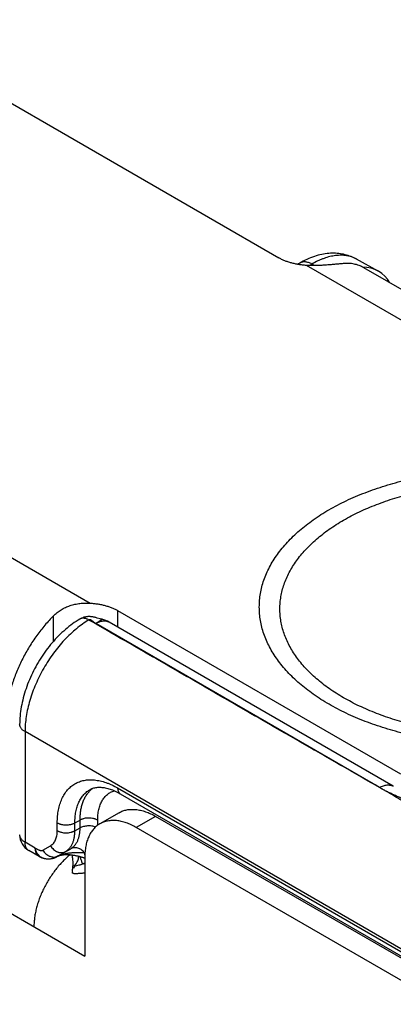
# Model space of a CAD drawing. Header units: inches. Extents: x 0 to 22, y 0 to 17.
# Tile 21 of 38: x 3.9 to 4.3, y 13.7 to 14.8. Entities that reach past the tile are written whole.
import ezdxf

# ---------------------------------------------------------------- set-up
doc = ezdxf.new("R2010")
doc.units = ezdxf.units.IN
doc.header["$LTSCALE"] = 1.21
doc.header["$MEASUREMENT"] = 0
doc.layers.get('0').update_dxf_attribs({"linetype": 'CONTINUOUS'})

msp = doc.modelspace()

# ---------------------------------------------------------------- linework, layer by layer
at = {"color": 7, "linetype": 'CONTINUOUS'}
for p, q in [((3.7242, 14.7553), (4.1775, 14.4936)), ((2.5685, 14.5322), (3.9643, 13.7262)), ((4.2868, 14.479), (4.2631, 14.4921)), ((4.2008, 14.4878), (4.1982, 14.4864)), ((4.4105, 14.3683), (4.208, 14.4852)), ((4.214, 14.4867), (4.2112, 14.4851)), ((4.217, 14.485), (4.214, 14.4867)), ((4.2709, 14.4828), (4.4477, 14.3807)), ((3.7676, 14.2309), (3.9701, 14.114)), ((3.93, 14.0722), (3.93, 14.1002)), ((4.0007, 14.0877), (4.0007, 14.1057)), ((4.3118, 13.9261), (4.0007, 14.1057)), ((3.9763, 14.0917), (3.9833, 14.0963)), ((4.2884, 13.9113), (3.9763, 14.0917)), ((3.9812, 14.0969), (3.978, 14.0977)), ((4.3035, 13.9128), (3.9913, 14.0931)), ((3.8986, 13.9728), (3.8986, 13.8513)), ((4.3604, 13.7061), (3.8986, 13.9728)), ((3.9705, 13.9094), (3.9705, 13.9094)), ((4.0004, 13.9109), (4.3605, 13.703)), ((4.0033, 13.9046), (4.3633, 13.6967)), ((4.0021, 13.8837), (3.9808, 13.8714)), ((3.9534, 13.8725), (3.9591, 13.8756)), ((3.9591, 13.867), (3.9591, 13.8756)), ((3.9785, 13.8699), (3.9785, 13.8755)), ((4.0421, 13.8797), (4.0209, 13.8675)), ((4.3786, 13.6854), (4.0421, 13.8797)), ((3.9341, 13.864), (3.9341, 13.8726)), ((3.9534, 13.8639), (3.9534, 13.8725)), ((3.9534, 13.8639), (3.9591, 13.867)), ((4.3574, 13.6731), (4.0209, 13.8675)), ((3.9099, 13.8448), (3.8986, 13.8513)), ((3.9141, 13.8356), (3.9027, 13.8422)), ((3.9182, 13.8425), (3.9266, 13.8474)), ((3.9347, 13.8361), (3.9431, 13.841)), ((3.9351, 13.8362), (3.9488, 13.8441)), ((3.9431, 13.841), (3.9488, 13.8441)), ((3.9141, 13.8363), (3.9145, 13.8359)), ((3.9272, 13.8332), (3.9273, 13.8332)), ((3.9273, 13.8332), (3.9275, 13.8333)), ((3.9275, 13.8333), (3.9276, 13.8333)), ((3.9276, 13.8333), (3.9278, 13.8333)), ((3.9316, 13.8344), (3.9318, 13.8345)), ((3.9318, 13.8345), (3.9319, 13.8345)), ((3.9319, 13.8345), (3.932, 13.8346)), ((3.932, 13.8346), (3.9321, 13.8346)), ((3.9321, 13.8346), (3.9322, 13.8347)), ((3.9322, 13.8347), (3.9323, 13.8347)), ((3.9323, 13.8347), (3.9324, 13.8348)), ((3.9324, 13.8348), (3.9326, 13.8349)), ((3.9351, 13.8362), (3.9337, 13.8354)), ((3.9337, 13.8354), (3.9338, 13.8355)), ((3.9345, 13.836), (3.9347, 13.8361)), ((3.935, 13.8361), (3.9351, 13.8362)), ((3.9357, 13.8365), (3.9351, 13.8362)), ((3.9354, 13.8364), (3.9358, 13.8365)), ((3.9639, 13.834), (3.9643, 13.8339)), ((3.9644, 13.8396), (3.964, 13.8396)), ((3.9643, 13.8374), (3.964, 13.8396)), ((3.9643, 13.8348), (3.9643, 13.7262)), ((3.9528, 13.8247), (3.9527, 13.8244)), ((3.9578, 13.8259), (3.9528, 13.8246)), ((3.9528, 13.8247), (3.9531, 13.8252)), ((3.9528, 13.8246), (3.9528, 13.8247)), ((3.9531, 13.8252), (3.9547, 13.8274)), ((3.9643, 13.8275), (3.9578, 13.8259))]:
    msp.add_line(p, q, dxfattribs=at)
for points in [[(4.2631, 14.4921), (4.2616, 14.4929), (4.2601, 14.4937), (4.2586, 14.4943), (4.257, 14.495), (4.2555, 14.4955), (4.2539, 14.4961), (4.2522, 14.4966), (4.2506, 14.497), (4.2489, 14.4974), (4.2472, 14.4977), (4.2454, 14.498), (4.2437, 14.4982), (4.2419, 14.4984), (4.2401, 14.4985), (4.2382, 14.4985), (4.2364, 14.4985), (4.2345, 14.4985), (4.2326, 14.4983), (4.2307, 14.4982), (4.2287, 14.4979), (4.2268, 14.4976), (4.2248, 14.4972), (4.2228, 14.4968), (4.2208, 14.4963), (4.2187, 14.4957), (4.2167, 14.495), (4.2147, 14.4943), (4.2126, 14.4936), (4.2106, 14.4927), (4.2085, 14.4918), (4.2065, 14.4908), (4.2044, 14.4898), (4.2024, 14.4887), (4.2008, 14.4878)], [(3.9587, 14.0964), (3.9569, 14.0953), (3.9548, 14.094), (3.9528, 14.0927), (3.9508, 14.0913), (3.9488, 14.0898), (3.9468, 14.0883), (3.9449, 14.0867), (3.943, 14.0851), (3.9411, 14.0834), (3.9392, 14.0817), (3.9373, 14.0799), (3.9355, 14.0781), (3.9337, 14.0763), (3.9319, 14.0744), (3.9302, 14.0724), (3.9285, 14.0705), (3.9268, 14.0684), (3.9251, 14.0664), (3.9235, 14.0643), (3.9219, 14.0622), (3.9203, 14.06), (3.9188, 14.0579), (3.9173, 14.0557), (3.9159, 14.0534), (3.9145, 14.0512), (3.9131, 14.0489), (3.9117, 14.0466), (3.9104, 14.0442), (3.9092, 14.0419), (3.9079, 14.0395), (3.9068, 14.0371), (3.9056, 14.0347), (3.9045, 14.0323), (3.9035, 14.0298), (3.9025, 14.0274), (3.9015, 14.0249), (3.9006, 14.0225), (3.8997, 14.02), (3.8989, 14.0175), (3.8981, 14.015), (3.8974, 14.0125), (3.8967, 14.01), (3.8961, 14.0075), (3.8955, 14.005), (3.895, 14.0025), (3.8945, 14), (3.8941, 13.9975), (3.8937, 13.9951), (3.8934, 13.9926), (3.8932, 13.9901), (3.893, 13.9877), (3.8928, 13.9852), (3.8928, 13.9828), (3.8927, 13.9809)], [(3.978, 14.0977), (3.9773, 14.0979), (3.9766, 14.0981), (3.9758, 14.0983), (3.9751, 14.0985), (3.9744, 14.0986), (3.9738, 14.0988), (3.9731, 14.0989), (3.9724, 14.099), (3.9717, 14.0991), (3.971, 14.0991), (3.9703, 14.0992), (3.9697, 14.0992), (3.969, 14.0992), (3.9683, 14.0992), (3.9676, 14.0992), (3.9669, 14.0991), (3.9662, 14.0991), (3.9655, 14.099), (3.9648, 14.0988), (3.9641, 14.0987), (3.9634, 14.0985), (3.9627, 14.0983), (3.962, 14.098), (3.9613, 14.0977), (3.9606, 14.0974), (3.9599, 14.0971), (3.9593, 14.0968), (3.9587, 14.0964)], [(3.9833, 14.0963), (3.9829, 14.0964), (3.9821, 14.0966), (3.9812, 14.0969)], [(3.9705, 13.9094), (3.9713, 13.9098), (3.9722, 13.9102), (3.9732, 13.9106), (3.9742, 13.9109), (3.9752, 13.9112), (3.9763, 13.9114), (3.9774, 13.9116), (3.9785, 13.9117), (3.9796, 13.9117), (3.9808, 13.9118), (3.9819, 13.9117), (3.9831, 13.9116), (3.9844, 13.9115), (3.9856, 13.9113), (3.9869, 13.9111), (3.9881, 13.9108), (3.9895, 13.9105), (3.9908, 13.9101), (3.9921, 13.9097), (3.9935, 13.9092), (3.9949, 13.9087), (3.9962, 13.9081), (3.9977, 13.9075), (3.9991, 13.9068), (4.0005, 13.9061), (4.002, 13.9053), (4.0033, 13.9046)], [(3.9278, 13.8333), (3.9279, 13.8333), (3.928, 13.8334), (3.9281, 13.8334), (3.9282, 13.8334), (3.9283, 13.8334), (3.9284, 13.8334), (3.9286, 13.8335), (3.9287, 13.8335), (3.9288, 13.8335), (3.9289, 13.8336), (3.929, 13.8336), (3.9291, 13.8336), (3.9293, 13.8336), (3.9294, 13.8337), (3.9295, 13.8337), (3.9296, 13.8337), (3.9297, 13.8338), (3.9299, 13.8338), (3.93, 13.8338), (3.9301, 13.8339), (3.9302, 13.8339), (3.9303, 13.834), (3.9304, 13.834), (3.9306, 13.834), (3.9307, 13.8341), (3.9308, 13.8341), (3.9309, 13.8341), (3.931, 13.8342), (3.9311, 13.8342), (3.9312, 13.8343), (3.9313, 13.8343), (3.9313, 13.8343), (3.9314, 13.8344), (3.9315, 13.8344), (3.9316, 13.8344)], [(3.935, 13.8362), (3.9351, 13.8362), (3.9352, 13.8363), (3.9353, 13.8363), (3.9354, 13.8364)], [(3.9358, 13.8365), (3.9359, 13.8365), (3.9361, 13.8366), (3.9363, 13.8367), (3.9366, 13.8368), (3.9368, 13.8368), (3.9371, 13.8369), (3.9374, 13.837), (3.9377, 13.837), (3.938, 13.8371), (3.9383, 13.8372), (3.9387, 13.8372), (3.939, 13.8373), (3.9394, 13.8374), (3.9398, 13.8374), (3.9402, 13.8375), (3.9406, 13.8375), (3.941, 13.8375), (3.9414, 13.8376), (3.9418, 13.8376), (3.9422, 13.8376), (3.9427, 13.8376), (3.9431, 13.8377), (3.9436, 13.8377), (3.944, 13.8377), (3.9444, 13.8377), (3.9449, 13.8377), (3.9454, 13.8377), (3.9458, 13.8377), (3.9463, 13.8376), (3.9467, 13.8376), (3.9472, 13.8376), (3.9477, 13.8376), (3.9481, 13.8375), (3.9486, 13.8375), (3.9491, 13.8374), (3.9496, 13.8374), (3.9501, 13.8373), (3.9506, 13.8373), (3.9511, 13.8372), (3.9515, 13.8371), (3.952, 13.8371), (3.9525, 13.837), (3.953, 13.8369), (3.9536, 13.8368), (3.9541, 13.8367), (3.9546, 13.8366), (3.9551, 13.8365), (3.9556, 13.8364), (3.9561, 13.8363), (3.9566, 13.8362), (3.9572, 13.836), (3.9577, 13.8359), (3.9582, 13.8358), (3.9587, 13.8356), (3.9592, 13.8355), (3.9598, 13.8354), (3.9603, 13.8352), (3.9608, 13.835), (3.9613, 13.8349), (3.9618, 13.8347), (3.9624, 13.8345), (3.9629, 13.8344), (3.9634, 13.8342), (3.9639, 13.834)], [(3.9623, 13.8274), (3.9619, 13.828), (3.9616, 13.8288), (3.9612, 13.8296), (3.9609, 13.8305), (3.9606, 13.8313), (3.9602, 13.8321), (3.96, 13.833), (3.9597, 13.8338), (3.9594, 13.8347), (3.9592, 13.8355)], [(3.9527, 13.8244), (3.9526, 13.824), (3.9525, 13.8237), (3.9524, 13.8234), (3.9524, 13.8232), (3.9523, 13.823), (3.9522, 13.8228), (3.9522, 13.8227), (3.9522, 13.8226), (3.9522, 13.8226)], [(3.9643, 13.8282), (3.964, 13.828), (3.9633, 13.8278), (3.9627, 13.8275), (3.962, 13.8273), (3.9614, 13.827), (3.9607, 13.8268), (3.9601, 13.8266), (3.9595, 13.8264), (3.9589, 13.8262), (3.9583, 13.8261), (3.9578, 13.8259)]]:
    msp.add_lwpolyline(points, dxfattribs=at)
for centre, radius, start, end in [((4.2474, 14.4633), 0.0329, 62.0949, 62.7264), ((4.2474, 14.4633), 0.0328, 60.997, 62.0949), ((3.9763, 14.0672), 0.03, 59.9984, 76.436), ((3.9895, 13.8885), 0.0274, 126.4449, 132.1846), ((3.9127, 13.8595), 0.02, 180.001, 239.9985), ((3.9061, 13.8479), 0.00666, 238.7532, 239.9992), ((3.9241, 13.853), 0.02, 239.9985, 278.9886), ((3.9241, 13.8524), 0.0194, 274.3823, 275.4653), ((3.9241, 13.8525), 0.0195, 275.4651, 276.358), ((3.9241, 13.8526), 0.0196, 276.358, 277.7496), ((3.9241, 13.8527), 0.0197, 277.7491, 278.953), ((3.924, 13.853), 0.02, 295.2164, 298.7686), ((3.924, 13.853), 0.0201, 295.2957, 295.9472), ((3.9241, 13.8529), 0.0199, 295.9469, 296.83), ((3.9243, 13.8525), 0.0195, 296.8315, 297.5009), ((3.9245, 13.8521), 0.019, 297.5016, 298.3436), ((3.9249, 13.8513), 0.0182, 298.3454, 299.3417), ((3.9719, 13.7712), 0.0748, 120.2656, 120.3923), ((3.9859, 13.7472), 0.1026, 120.0646, 120.2657)]:
    msp.add_arc(centre, radius, start, end, dxfattribs=at)
msp.add_ellipse((4.2376, 14.3919), major_axis=(0.0493, 0.087), ratio=0.57236, start_param=5.97311, end_param=6.585319, dxfattribs=at)
for points, knots in [([(4.208, 14.4852), (4.2066, 14.4853), (4.2038, 14.4855), (4.1996, 14.4861), (4.1955, 14.4869), (4.1915, 14.4878), (4.1877, 14.489), (4.1841, 14.4903), (4.1807, 14.4918), (4.1785, 14.493), (4.1775, 14.4936)], [0, 0, 0, 0, 0.133949, 0.266504, 0.397033, 0.524935, 0.649651, 0.770678, 0.887579, 1, 1, 1, 1]), ([(4.2625, 14.4925), (4.2616, 14.4929), (4.26, 14.4937), (4.2574, 14.4946), (4.2547, 14.4954), (4.252, 14.4959), (4.2491, 14.4963), (4.2451, 14.4964), (4.24, 14.4961), (4.2337, 14.495), (4.2283, 14.4933), (4.224, 14.4917), (4.2195, 14.4897), (4.2162, 14.488), (4.214, 14.4867)], [0, 0, 0, 0, 0.053503, 0.10741, 0.161951, 0.217346, 0.273796, 0.331481, 0.45111, 0.577303, 0.710692, 0.78021, 0.851615, 1, 1, 1, 1]), ([(4.214, 14.4867), (4.2134, 14.487), (4.2122, 14.4876), (4.2104, 14.4883), (4.2086, 14.4888), (4.2069, 14.4891), (4.2052, 14.4891), (4.2037, 14.4889), (4.2022, 14.4885), (4.2013, 14.4881), (4.2008, 14.4878)], [0, 0, 0, 0, 0.148048, 0.288509, 0.421457, 0.547292, 0.666761, 0.780992, 0.891475, 1, 1, 1, 1]), ([(4.2482, 14.4872), (4.2469, 14.4871), (4.2441, 14.4868), (4.2398, 14.4864), (4.2351, 14.486), (4.23, 14.4856), (4.2247, 14.4852), (4.2192, 14.485), (4.2137, 14.485), (4.2099, 14.4851), (4.208, 14.4852)], [0, 0, 0, 0, 0.097513, 0.206011, 0.324309, 0.450807, 0.583616, 0.720718, 0.860121, 1, 1, 1, 1]), ([(4.2709, 14.4828), (4.2701, 14.4832), (4.2684, 14.4841), (4.2658, 14.4852), (4.2631, 14.4861), (4.2603, 14.4867), (4.2574, 14.4872), (4.2533, 14.4875), (4.2502, 14.4874), (4.2482, 14.4872)], [0, 0, 0, 0, 0.119486, 0.239535, 0.360697, 0.483497, 0.608422, 0.735918, 1, 1, 1, 1]), ([(4.2328, 14.2166), (4.2359, 14.2184), (4.2422, 14.2219), (4.2519, 14.2267), (4.262, 14.2312), (4.2725, 14.2355), (4.2834, 14.2395), (4.2946, 14.2431), (4.306, 14.2465), (4.3178, 14.2495), (4.3298, 14.2521), (4.3419, 14.2545), (4.3543, 14.2564), (4.3711, 14.2586), (4.3923, 14.2604), (4.4179, 14.2611), (4.4435, 14.2604), (4.4689, 14.2582), (4.4897, 14.2552), (4.506, 14.2521), (4.518, 14.2495), (4.5298, 14.2465), (4.5412, 14.2431), (4.5524, 14.2395), (4.5633, 14.2355), (4.5738, 14.2312), (4.5839, 14.2267), (4.5936, 14.2219), (4.6029, 14.2167), (4.6118, 14.2114), (4.6202, 14.2058), (4.6281, 14.1999), (4.6355, 14.1939), (4.6424, 14.1876), (4.6487, 14.1811), (4.6545, 14.1745), (4.6597, 14.1677), (4.6644, 14.1608), (4.6684, 14.1537), (4.6718, 14.1466), (4.6747, 14.1393), (4.6769, 14.132), (4.6785, 14.1246), (4.6794, 14.1172), (4.6797, 14.1098), (4.6794, 14.1023), (4.6785, 14.0949), (4.6769, 14.0875), (4.6747, 14.0802), (4.6718, 14.073), (4.6684, 14.0658), (4.6644, 14.0588), (4.6597, 14.0518), (4.6545, 14.045), (4.6487, 14.0384), (4.6424, 14.032), (4.6355, 14.0257), (4.6281, 14.0196), (4.6202, 14.0138), (4.6118, 14.0082), (4.6059, 14.0047), (4.603, 14.0029)], [0, 0, 0, 0, 0.016083, 0.032546, 0.049373, 0.06655, 0.084056, 0.101871, 0.119973, 0.138338, 0.15694, 0.175751, 0.194745, 0.213892, 0.252522, 0.291401, 0.33028, 0.368909, 0.407046, 0.425858, 0.444459, 0.462824, 0.480926, 0.498742, 0.516248, 0.533424, 0.550251, 0.566714, 0.582797, 0.598491, 0.613787, 0.628681, 0.643171, 0.657261, 0.670957, 0.684272, 0.697223, 0.709831, 0.722123, 0.734132, 0.745895, 0.757455, 0.768859, 0.780156, 0.791399, 0.802642, 0.813939, 0.825342, 0.836902, 0.848666, 0.860675, 0.872967, 0.885575, 0.898525, 0.91184, 0.925537, 0.939627, 0.954117, 0.96901, 0.984306, 1, 1, 1, 1]), ([(4.2488, 14.2053), (4.2516, 14.2069), (4.2574, 14.21), (4.2662, 14.2145), (4.2755, 14.2186), (4.2851, 14.2225), (4.295, 14.2261), (4.3052, 14.2295), (4.3157, 14.2325), (4.3264, 14.2353), (4.3374, 14.2377), (4.3523, 14.2406), (4.3713, 14.2433), (4.3945, 14.2453), (4.4179, 14.2459), (4.4413, 14.2453), (4.4645, 14.2433), (4.4835, 14.2406), (4.4984, 14.2377), (4.5094, 14.2353), (4.5201, 14.2325), (4.5306, 14.2295), (4.5408, 14.2261), (4.5507, 14.2225), (4.5603, 14.2186), (4.5695, 14.2145), (4.5784, 14.21), (4.5869, 14.2054), (4.595, 14.2005), (4.6027, 14.1953), (4.6099, 14.19), (4.6167, 14.1845), (4.623, 14.1787), (4.6288, 14.1728), (4.6341, 14.1668), (4.6388, 14.1606), (4.6431, 14.1543), (4.6467, 14.1478), (4.6499, 14.1413), (4.6525, 14.1347), (4.6545, 14.128), (4.6559, 14.1212), (4.6568, 14.1145), (4.6571, 14.1077), (4.6568, 14.1009), (4.6559, 14.0941), (4.6545, 14.0874), (4.6525, 14.0807), (4.6499, 14.074), (4.6467, 14.0675), (4.6431, 14.0611), (4.6388, 14.0547), (4.6341, 14.0485), (4.6288, 14.0425), (4.623, 14.0366), (4.6167, 14.0309), (4.6099, 14.0253), (4.6027, 14.02), (4.595, 14.0148), (4.5897, 14.0116), (4.587, 14.01)], [0, 0, 0, 0, 0.016083, 0.032546, 0.049374, 0.06655, 0.084056, 0.101872, 0.119974, 0.138339, 0.15694, 0.175752, 0.213889, 0.252519, 0.291398, 0.330277, 0.368907, 0.407043, 0.425855, 0.444457, 0.462822, 0.480924, 0.49874, 0.516246, 0.533422, 0.550249, 0.566712, 0.582796, 0.59849, 0.613786, 0.628679, 0.643169, 0.657259, 0.670956, 0.684271, 0.697221, 0.709829, 0.722122, 0.734131, 0.745894, 0.757454, 0.768858, 0.780155, 0.791398, 0.802641, 0.813938, 0.825342, 0.836902, 0.848665, 0.860674, 0.872966, 0.885574, 0.898525, 0.91184, 0.925537, 0.939626, 0.954116, 0.96901, 0.984306, 1, 1, 1, 1]), ([(4.603, 14.0029), (4.5999, 14.0012), (4.5936, 13.9977), (4.5839, 13.9929), (4.5738, 13.9883), (4.5633, 13.984), (4.5524, 13.9801), (4.5412, 13.9764), (4.5298, 13.9731), (4.518, 13.9701), (4.506, 13.9674), (4.4938, 13.9651), (4.4815, 13.9631), (4.4647, 13.961), (4.4435, 13.9591), (4.4179, 13.9584), (4.3923, 13.9591), (4.3669, 13.9613), (4.3461, 13.9643), (4.3298, 13.9674), (4.3178, 13.9701), (4.306, 13.9731), (4.2946, 13.9764), (4.2834, 13.9801), (4.2725, 13.984), (4.262, 13.9883), (4.2519, 13.9929), (4.2422, 13.9977), (4.2329, 14.0028), (4.224, 14.0082), (4.2156, 14.0138), (4.2077, 14.0196), (4.2003, 14.0257), (4.1934, 14.032), (4.1871, 14.0384), (4.1813, 14.045), (4.1761, 14.0518), (4.1714, 14.0588), (4.1674, 14.0658), (4.1639, 14.073), (4.1611, 14.0802), (4.1589, 14.0875), (4.1573, 14.0949), (4.1564, 14.1023), (4.1561, 14.1098), (4.1564, 14.1172), (4.1573, 14.1246), (4.1589, 14.132), (4.1611, 14.1393), (4.1639, 14.1466), (4.1674, 14.1537), (4.1714, 14.1608), (4.1761, 14.1677), (4.1813, 14.1745), (4.1871, 14.1811), (4.1934, 14.1876), (4.2003, 14.1939), (4.2077, 14.1999), (4.2156, 14.2058), (4.224, 14.2114), (4.2298, 14.2149), (4.2328, 14.2166)], [0, 0, 0, 0, 0.016083, 0.032546, 0.049373, 0.06655, 0.084056, 0.101871, 0.119973, 0.138338, 0.15694, 0.175751, 0.194745, 0.213892, 0.252522, 0.291401, 0.33028, 0.368909, 0.407046, 0.425858, 0.444459, 0.462824, 0.480926, 0.498742, 0.516248, 0.533424, 0.550251, 0.566714, 0.582797, 0.598491, 0.613787, 0.628681, 0.643171, 0.657261, 0.670957, 0.684272, 0.697223, 0.709831, 0.722123, 0.734132, 0.745895, 0.757455, 0.768859, 0.780156, 0.791399, 0.802642, 0.813939, 0.825342, 0.836902, 0.848666, 0.860675, 0.872967, 0.885575, 0.898525, 0.91184, 0.925537, 0.939627, 0.954117, 0.96901, 0.984306, 1, 1, 1, 1]), ([(4.587, 14.01), (4.5842, 14.0084), (4.5784, 14.0053), (4.5695, 14.0009), (4.5603, 13.9967), (4.5507, 13.9928), (4.5408, 13.9892), (4.5306, 13.9858), (4.5201, 13.9828), (4.5094, 13.9801), (4.4984, 13.9776), (4.4835, 13.9748), (4.4645, 13.972), (4.4413, 13.9701), (4.4179, 13.9694), (4.3945, 13.9701), (4.3713, 13.972), (4.3523, 13.9748), (4.3374, 13.9776), (4.3264, 13.9801), (4.3157, 13.9828), (4.3052, 13.9858), (4.295, 13.9892), (4.2851, 13.9928), (4.2755, 13.9967), (4.2662, 14.0009), (4.2574, 14.0053), (4.2489, 14.0099), (4.2408, 14.0148), (4.2331, 14.02), (4.2259, 14.0253), (4.2191, 14.0309), (4.2128, 14.0366), (4.207, 14.0425), (4.2017, 14.0485), (4.197, 14.0547), (4.1927, 14.0611), (4.189, 14.0675), (4.1859, 14.074), (4.1833, 14.0807), (4.1813, 14.0874), (4.1799, 14.0941), (4.179, 14.1009), (4.1787, 14.1077), (4.179, 14.1145), (4.1799, 14.1212), (4.1813, 14.128), (4.1833, 14.1347), (4.1859, 14.1413), (4.189, 14.1478), (4.1927, 14.1543), (4.197, 14.1606), (4.2017, 14.1668), (4.207, 14.1728), (4.2128, 14.1787), (4.2191, 14.1845), (4.2259, 14.19), (4.2331, 14.1953), (4.2408, 14.2005), (4.2461, 14.2037), (4.2488, 14.2053)], [0, 0, 0, 0, 0.016083, 0.032546, 0.049374, 0.06655, 0.084056, 0.101872, 0.119974, 0.138339, 0.15694, 0.175752, 0.213889, 0.252519, 0.291398, 0.330277, 0.368907, 0.407043, 0.425855, 0.444457, 0.462822, 0.480924, 0.49874, 0.516246, 0.533422, 0.550249, 0.566712, 0.582796, 0.59849, 0.613786, 0.628679, 0.643169, 0.657259, 0.670956, 0.684271, 0.697221, 0.709829, 0.722122, 0.734131, 0.745894, 0.757454, 0.768858, 0.780155, 0.791398, 0.802641, 0.813938, 0.825342, 0.836902, 0.848665, 0.860674, 0.872966, 0.885574, 0.898525, 0.91184, 0.925537, 0.939626, 0.954116, 0.96901, 0.984306, 1, 1, 1, 1]), ([(3.93, 14.1002), (3.9312, 14.1014), (3.9339, 14.1037), (3.9383, 14.1068), (3.943, 14.1094), (3.9481, 14.1114), (3.9535, 14.1128), (3.959, 14.1138), (3.9645, 14.1142), (3.9683, 14.1141), (3.9701, 14.114)], [0, 0, 0, 0, 0.120661, 0.242544, 0.365851, 0.490651, 0.616845, 0.744147, 0.872079, 1, 1, 1, 1]), ([(3.9701, 14.114), (3.9716, 14.1139), (3.9744, 14.1137), (3.9786, 14.1132), (3.9827, 14.1124), (3.9866, 14.1114), (3.9905, 14.1103), (3.9941, 14.1089), (3.9975, 14.1074), (3.9997, 14.1063), (4.0007, 14.1057)], [0, 0, 0, 0, 0.133949, 0.266504, 0.397033, 0.524935, 0.649651, 0.770678, 0.887579, 1, 1, 1, 1]), ([(3.93, 14.1002), (3.9283, 14.0985), (3.9251, 14.0951), (3.9204, 14.0898), (3.9158, 14.0842), (3.9114, 14.0784), (3.9072, 14.0723), (3.9033, 14.0661), (3.8995, 14.0597), (3.896, 14.0532), (3.8928, 14.0466), (3.8899, 14.0399), (3.8872, 14.0332), (3.8848, 14.0264), (3.8828, 14.0197), (3.881, 14.013), (3.8796, 14.0064), (3.8789, 14.002), (3.8786, 13.9998)], [0, 0, 0, 0, 0.061135, 0.123269, 0.186237, 0.24987, 0.313991, 0.378419, 0.44297, 0.507462, 0.571708, 0.635529, 0.698745, 0.761184, 0.822681, 0.883077, 0.942229, 1, 1, 1, 1]), ([(3.9688, 14.0955), (3.9665, 14.0941), (3.9618, 14.0911), (3.955, 14.0859), (3.9483, 14.0801), (3.9418, 14.0736), (3.9356, 14.0665), (3.9297, 14.0589), (3.9242, 14.0509), (3.9191, 14.0426), (3.9145, 14.034), (3.9104, 14.0251), (3.9068, 14.0162), (3.9039, 14.0072), (3.9015, 13.9984), (3.8999, 13.9896), (3.8988, 13.9811), (3.8986, 13.9755), (3.8986, 13.9728)], [0, 0, 0, 0, 0.055692, 0.113914, 0.174428, 0.236937, 0.301095, 0.366526, 0.432824, 0.499568, 0.566326, 0.632669, 0.698174, 0.762435, 0.82507, 0.885734, 0.944125, 1, 1, 1, 1]), ([(3.9688, 14.0955), (3.9684, 14.0958), (3.9674, 14.0963), (3.9661, 14.0968), (3.9647, 14.0972), (3.9634, 14.0974), (3.9621, 14.0974), (3.9609, 14.0973), (3.9597, 14.097), (3.959, 14.0966), (3.9587, 14.0964)], [0, 0, 0, 0, 0.148304, 0.289005, 0.422126, 0.54804, 0.667468, 0.781545, 0.891778, 1, 1, 1, 1]), ([(3.9763, 14.0917), (3.9761, 14.0917), (3.9758, 14.0919), (3.9753, 14.0923), (3.9748, 14.0926), (3.9741, 14.0931), (3.9735, 14.0937), (3.9729, 14.0942), (3.9724, 14.0946), (3.9719, 14.0949), (3.9715, 14.0952), (3.9711, 14.0954), (3.9708, 14.0956), (3.9705, 14.0957), (3.9701, 14.0958), (3.9697, 14.0958), (3.9692, 14.0957), (3.969, 14.0956), (3.9688, 14.0955)], [0, 0, 0, 0, 0.063917, 0.130558, 0.199442, 0.269902, 0.412364, 0.482662, 0.551205, 0.617215, 0.680039, 0.73923, 0.767427, 0.794717, 0.846871, 0.896913, 0.946971, 1, 1, 1, 1]), ([(4.2884, 13.9113), (4.2751, 13.919), (4.2551, 13.9305), (4.2284, 13.9458), (4.2084, 13.9573), (4.1917, 13.9669), (4.1784, 13.9745), (4.165, 13.9822), (4.1484, 13.9918), (4.1284, 14.0033), (4.1085, 14.0148), (4.0886, 14.0264), (4.0686, 14.0379), (4.0487, 14.0494), (4.0287, 14.061), (4.0021, 14.0763), (3.9821, 14.0878), (3.9688, 14.0955)], [0, 0, 0, 0, 0.125052, 0.187627, 0.250207, 0.312772, 0.344043, 0.375303, 0.437799, 0.500269, 0.562724, 0.625174, 0.68763, 0.750096, 0.812569, 0.875046, 1, 1, 1, 1]), ([(3.9763, 14.0917), (3.9769, 14.092), (3.9783, 14.0928), (3.9803, 14.0936), (3.9824, 14.0942), (3.9843, 14.0945), (3.9862, 14.0946), (3.9877, 14.0944), (3.9889, 14.0941), (3.9897, 14.0939), (3.9905, 14.0935), (3.991, 14.0933), (3.9913, 14.0931)], [0, 0, 0, 0, 0.148579, 0.289451, 0.422649, 0.548546, 0.667881, 0.781796, 0.83723, 0.891913, 0.946086, 1, 1, 1, 1]), ([(3.8986, 13.9728), (3.8981, 13.973), (3.8973, 13.9736), (3.8961, 13.9745), (3.8951, 13.9754), (3.8943, 13.9765), (3.8936, 13.9775), (3.8931, 13.9787), (3.8928, 13.9798), (3.8927, 13.9806), (3.8927, 13.9809)], [0, 0, 0, 0, 0.148599, 0.289497, 0.422716, 0.548636, 0.667995, 0.781934, 0.891985, 1, 1, 1, 1]), ([(3.9341, 13.8726), (3.9341, 13.875), (3.9343, 13.8787), (3.9348, 13.8834), (3.9355, 13.8878), (3.9366, 13.8921), (3.938, 13.8961), (3.9391, 13.899), (3.9404, 13.9017), (3.9419, 13.9042), (3.9435, 13.9065), (3.9453, 13.9087), (3.9471, 13.9107), (3.9491, 13.9125), (3.9513, 13.9141), (3.9535, 13.9156), (3.9559, 13.9168), (3.9584, 13.9178), (3.9609, 13.9187), (3.9636, 13.9193), (3.9664, 13.9197), (3.9692, 13.9199), (3.9721, 13.9199), (3.9751, 13.9197), (3.9781, 13.9193), (3.9823, 13.9185), (3.9865, 13.9173), (3.9907, 13.9157), (3.9951, 13.9138), (3.9983, 13.9121), (4.0004, 13.9109)], [0, 0, 0, 0, 0.074269, 0.10997, 0.144703, 0.211282, 0.243199, 0.274242, 0.304463, 0.333927, 0.362712, 0.390908, 0.418617, 0.445951, 0.47303, 0.49998, 0.52693, 0.55401, 0.581346, 0.609057, 0.637256, 0.666044, 0.695511, 0.725736, 0.756782, 0.788702, 0.855288, 0.890024, 0.925728, 1, 1, 1, 1]), ([(3.9534, 13.8725), (3.9534, 13.8746), (3.9536, 13.8787), (3.9544, 13.8847), (3.9558, 13.8902), (3.9574, 13.8945), (3.959, 13.8976), (3.9603, 13.8998), (3.9617, 13.9018), (3.9632, 13.9036), (3.9649, 13.9053), (3.9666, 13.9069), (3.9685, 13.9082), (3.9698, 13.909), (3.9705, 13.9094)], [0, 0, 0, 0, 0.148727, 0.289608, 0.422707, 0.548425, 0.608787, 0.667639, 0.725148, 0.781504, 0.836924, 0.891644, 0.945915, 1, 1, 1, 1]), ([(3.9591, 13.8756), (3.9591, 13.8774), (3.9593, 13.8808), (3.9598, 13.8859), (3.9608, 13.8906), (3.9621, 13.895), (3.9638, 13.8991), (3.9659, 13.9028), (3.9679, 13.9055), (3.9696, 13.9075), (3.9706, 13.9084), (3.9711, 13.9088)], [0, 0, 0, 0, 0.14557, 0.284822, 0.417727, 0.544439, 0.665316, 0.780942, 0.892134, 0.946416, 1, 1, 1, 1]), ([(3.9785, 13.8755), (3.9785, 13.8775), (3.9786, 13.8805), (3.9791, 13.8844), (3.9796, 13.8871), (3.9803, 13.8897), (3.9812, 13.8922), (3.9821, 13.8945), (3.9833, 13.8967), (3.9845, 13.8987), (3.9859, 13.9005), (3.9874, 13.9022), (3.9891, 13.9037), (3.9909, 13.9051), (3.9927, 13.9062), (3.9947, 13.9071), (3.9961, 13.9076), (3.9968, 13.9079)], [0, 0, 0, 0, 0.150781, 0.222754, 0.292428, 0.35984, 0.425061, 0.488201, 0.549409, 0.608875, 0.666831, 0.723547, 0.779329, 0.83451, 0.889443, 0.944487, 1, 1, 1, 1]), ([(4.0004, 13.9109), (4.0004, 13.9105), (4.0005, 13.9098), (4.0006, 13.9088), (4.0008, 13.9079), (4.0012, 13.907), (4.0016, 13.9062), (4.0021, 13.9056), (4.0026, 13.905), (4.0031, 13.9047), (4.0033, 13.9046)], [0, 0, 0, 0, 0.148599, 0.289503, 0.422721, 0.548642, 0.668, 0.781938, 0.891987, 1, 1, 1, 1]), ([(4.5713, 13.9114), (4.569, 13.91), (4.5642, 13.9074), (4.5567, 13.9037), (4.549, 13.9002), (4.541, 13.8969), (4.5327, 13.8939), (4.5212, 13.8902), (4.5063, 13.8861), (4.491, 13.883), (4.4785, 13.881), (4.4657, 13.8793), (4.4527, 13.8782), (4.4397, 13.8776), (4.4299, 13.8775), (4.4201, 13.8776), (4.4071, 13.8782), (4.3941, 13.8793), (4.3813, 13.881), (4.3719, 13.8825), (4.3626, 13.8842), (4.3534, 13.8863), (4.3444, 13.8886), (4.3357, 13.8911), (4.3285, 13.8935), (4.3229, 13.8954), (4.3188, 13.897), (4.3148, 13.8986), (4.3114, 13.9), (4.3088, 13.9011), (4.3069, 13.902), (4.305, 13.9029), (4.3031, 13.9038), (4.3012, 13.9047), (4.2993, 13.9056), (4.2974, 13.9065), (4.2956, 13.9074), (4.2938, 13.9084), (4.2914, 13.9096), (4.2896, 13.9106), (4.2884, 13.9113)], [0, 0, 0, 0, 0.027592, 0.055835, 0.084702, 0.114169, 0.144201, 0.174764, 0.237316, 0.301493, 0.334078, 0.366925, 0.433196, 0.466522, 0.499902, 0.533281, 0.566607, 0.632878, 0.665726, 0.69831, 0.730583, 0.762494, 0.793999, 0.825055, 0.855616, 0.8707, 0.88565, 0.900462, 0.915124, 0.922394, 0.929622, 0.93681, 0.943961, 0.951081, 0.958172, 0.965239, 0.972279, 0.979284, 0.986245, 1, 1, 1, 1]), ([(4.4311, 13.8286), (4.4252, 13.832), (4.4162, 13.8372), (4.4043, 13.8441), (4.3954, 13.8492), (4.3865, 13.8544), (4.3775, 13.8595), (4.3686, 13.8647), (4.3596, 13.8698), (4.3507, 13.875), (4.3432, 13.8793), (4.3373, 13.8828), (4.3314, 13.8862), (4.324, 13.8905), (4.3151, 13.8958), (4.3033, 13.9027), (4.2944, 13.9079), (4.2884, 13.9113)], [0, 0, 0, 0, 0.125103, 0.187654, 0.250214, 0.312791, 0.375391, 0.438003, 0.500603, 0.56317, 0.62568, 0.656906, 0.68811, 0.750464, 0.812785, 0.875117, 1, 1, 1, 1]), ([(4.2885, 13.9114), (4.2892, 13.9118), (4.2905, 13.9125), (4.2926, 13.9133), (4.2946, 13.9139), (4.2966, 13.9142), (4.2985, 13.9143), (4.3, 13.9141), (4.3011, 13.9138), (4.302, 13.9136), (4.3028, 13.9133), (4.3033, 13.913), (4.3035, 13.9128)], [0, 0, 0, 0, 0.148579, 0.289451, 0.422649, 0.548546, 0.667881, 0.781796, 0.83723, 0.891913, 0.946086, 1, 1, 1, 1]), ([(4.0021, 13.8837), (4.0027, 13.8841), (4.0041, 13.8848), (4.0062, 13.8857), (4.0084, 13.8864), (4.0106, 13.8869), (4.013, 13.8873), (4.0154, 13.8874), (4.0179, 13.8874), (4.0213, 13.8872), (4.0258, 13.8865), (4.0312, 13.8849), (4.0367, 13.8827), (4.0403, 13.8808), (4.0421, 13.8797)], [0, 0, 0, 0, 0.053906, 0.10807, 0.162745, 0.218171, 0.274571, 0.33215, 0.391088, 0.451539, 0.577416, 0.710595, 0.851441, 1, 1, 1, 1]), ([(3.9785, 13.8755), (3.9781, 13.8757), (3.9775, 13.8761), (3.9764, 13.8765), (3.9752, 13.8769), (3.9736, 13.8774), (3.9715, 13.8777), (3.9688, 13.8779), (3.9662, 13.8778), (3.964, 13.8774), (3.9624, 13.877), (3.9612, 13.8766), (3.9602, 13.8762), (3.9595, 13.8758), (3.9591, 13.8756)], [0, 0, 0, 0, 0.055757, 0.113994, 0.174466, 0.236894, 0.366187, 0.49892, 0.631803, 0.761534, 0.824279, 0.885125, 0.943784, 1, 1, 1, 1]), ([(4.0209, 13.8675), (4.019, 13.8685), (4.0154, 13.8704), (4.01, 13.8727), (4.0046, 13.8742), (4.0001, 13.875), (3.9967, 13.8752), (3.9942, 13.8752), (3.9918, 13.875), (3.9894, 13.8746), (3.9872, 13.8741), (3.985, 13.8734), (3.9829, 13.8725), (3.9815, 13.8718), (3.9808, 13.8714)], [0, 0, 0, 0, 0.148559, 0.289405, 0.422584, 0.548461, 0.608912, 0.66785, 0.725429, 0.781829, 0.837255, 0.89193, 0.946094, 1, 1, 1, 1]), ([(3.9266, 13.8474), (3.9269, 13.8476), (3.9275, 13.8479), (3.9283, 13.8486), (3.9291, 13.8493), (3.9301, 13.8503), (3.9312, 13.8518), (3.9322, 13.8538), (3.9331, 13.856), (3.9337, 13.8585), (3.934, 13.8612), (3.9341, 13.863), (3.9341, 13.864)], [0, 0, 0, 0, 0.053909, 0.10809, 0.162776, 0.218209, 0.332126, 0.451465, 0.577354, 0.710556, 0.851422, 1, 1, 1, 1]), ([(3.9341, 13.8726), (3.9344, 13.8724), (3.9351, 13.8721), (3.9362, 13.8716), (3.9373, 13.8712), (3.939, 13.8708), (3.9411, 13.8704), (3.9437, 13.8702), (3.9464, 13.8704), (3.9485, 13.8707), (3.9502, 13.8711), (3.9513, 13.8715), (3.9524, 13.872), (3.9531, 13.8723), (3.9534, 13.8725)], [0, 0, 0, 0, 0.055757, 0.113994, 0.174466, 0.236894, 0.366187, 0.49892, 0.631803, 0.761534, 0.824279, 0.885125, 0.943784, 1, 1, 1, 1]), ([(3.9341, 13.864), (3.9344, 13.8638), (3.9351, 13.8634), (3.9362, 13.863), (3.9373, 13.8626), (3.939, 13.8621), (3.9411, 13.8617), (3.9437, 13.8616), (3.9464, 13.8617), (3.9485, 13.8621), (3.9502, 13.8625), (3.9513, 13.8629), (3.9524, 13.8633), (3.9531, 13.8637), (3.9534, 13.8639)], [0, 0, 0, 0, 0.055757, 0.113994, 0.174466, 0.236894, 0.366187, 0.49892, 0.631803, 0.761534, 0.824279, 0.885125, 0.943784, 1, 1, 1, 1]), ([(3.9431, 13.841), (3.9435, 13.8412), (3.9443, 13.8417), (3.9454, 13.8426), (3.9465, 13.8436), (3.9475, 13.8446), (3.9484, 13.8458), (3.9496, 13.8475), (3.9508, 13.8498), (3.952, 13.8529), (3.9528, 13.8563), (3.9533, 13.86), (3.9534, 13.8626), (3.9534, 13.8639)], [0, 0, 0, 0, 0.053776, 0.10784, 0.162428, 0.217787, 0.274143, 0.331696, 0.451014, 0.576958, 0.710255, 0.851258, 1, 1, 1, 1]), ([(3.9488, 13.8441), (3.9492, 13.8443), (3.95, 13.8449), (3.9511, 13.8457), (3.9522, 13.8467), (3.9532, 13.8478), (3.9541, 13.8489), (3.9553, 13.8506), (3.9566, 13.853), (3.9577, 13.8561), (3.9585, 13.8595), (3.959, 13.8632), (3.9591, 13.8657), (3.9591, 13.867)], [0, 0, 0, 0, 0.054037, 0.108323, 0.163093, 0.218593, 0.275049, 0.332663, 0.451994, 0.577821, 0.7109, 0.851607, 1, 1, 1, 1]), ([(3.9761, 13.868), (3.9755, 13.8682), (3.9741, 13.8686), (3.9719, 13.8691), (3.9696, 13.8692), (3.9673, 13.8692), (3.9651, 13.869), (3.9629, 13.8685), (3.9609, 13.8679), (3.9597, 13.8673), (3.9591, 13.867)], [0, 0, 0, 0, 0.12159, 0.248734, 0.379246, 0.510746, 0.640798, 0.767046, 0.88736, 1, 1, 1, 1]), ([(3.9808, 13.8714), (3.9802, 13.8711), (3.9789, 13.8702), (3.9771, 13.8689), (3.9754, 13.8673), (3.9738, 13.8656), (3.9723, 13.8638), (3.9709, 13.8618), (3.9697, 13.8596), (3.9682, 13.8565), (3.9666, 13.8523), (3.9653, 13.8468), (3.9645, 13.841), (3.9643, 13.8369), (3.9643, 13.8348)], [0, 0, 0, 0, 0.053907, 0.108072, 0.162748, 0.218175, 0.274577, 0.332156, 0.391094, 0.451545, 0.577422, 0.7106, 0.851444, 1, 1, 1, 1]), ([(3.8986, 13.8513), (3.8981, 13.8516), (3.8973, 13.8521), (3.8961, 13.853), (3.8951, 13.854), (3.8943, 13.855), (3.8936, 13.8561), (3.8931, 13.8572), (3.8928, 13.8583), (3.8927, 13.8591), (3.8927, 13.8595)], [0, 0, 0, 0, 0.148598, 0.289493, 0.422712, 0.548633, 0.667992, 0.781933, 0.891985, 1, 1, 1, 1]), ([(3.9026, 13.8422), (3.9023, 13.8424), (3.9017, 13.8429), (3.9009, 13.8437), (3.9002, 13.8447), (3.8996, 13.8458), (3.8992, 13.847), (3.8988, 13.8484), (3.8986, 13.8498), (3.8986, 13.8508), (3.8986, 13.8513)], [0, 0, 0, 0, 0.107908, 0.21803, 0.33213, 0.451656, 0.577685, 0.710905, 0.851672, 1, 1, 1, 1]), ([(3.9099, 13.8448), (3.9103, 13.8446), (3.911, 13.8442), (3.9121, 13.8436), (3.9131, 13.8431), (3.9138, 13.8428), (3.9144, 13.8426), (3.9149, 13.8424), (3.9154, 13.8423), (3.916, 13.8422), (3.9165, 13.8421), (3.9169, 13.8421), (3.9174, 13.8422), (3.9178, 13.8423), (3.9181, 13.8424), (3.9182, 13.8425)], [0, 0, 0, 0, 0.143088, 0.286625, 0.426888, 0.494727, 0.560529, 0.62398, 0.684837, 0.74296, 0.798344, 0.851169, 0.901856, 0.95112, 1, 1, 1, 1]), ([(3.9141, 13.8356), (3.9137, 13.8358), (3.9131, 13.8363), (3.9123, 13.8371), (3.9115, 13.8381), (3.911, 13.8392), (3.9105, 13.8404), (3.9102, 13.8418), (3.91, 13.8433), (3.9099, 13.8443), (3.9099, 13.8448)], [0, 0, 0, 0, 0.108013, 0.218062, 0.332, 0.451358, 0.577279, 0.710499, 0.851398, 1, 1, 1, 1]), ([(3.9099, 13.8448), (3.9099, 13.8447), (3.91, 13.8445), (3.91, 13.8441), (3.91, 13.8438), (3.91, 13.8435), (3.91, 13.8432), (3.9101, 13.8429), (3.9101, 13.8426), (3.9102, 13.8422), (3.9104, 13.8417), (3.9106, 13.8412), (3.9108, 13.8408), (3.9109, 13.8405), (3.911, 13.8403), (3.9111, 13.8401), (3.9111, 13.8399), (3.9112, 13.8397), (3.9114, 13.8394), (3.9115, 13.8391), (3.9117, 13.8389), (3.9119, 13.8387), (3.912, 13.8386), (3.9122, 13.8384), (3.9124, 13.8383), (3.9127, 13.8381), (3.913, 13.8378), (3.9132, 13.8376), (3.9134, 13.8375), (3.9135, 13.8374), (3.9136, 13.8372), (3.9137, 13.8371), (3.9138, 13.8371), (3.9138, 13.8369), (3.9139, 13.8368), (3.9139, 13.8366), (3.914, 13.8364), (3.9141, 13.8363), (3.9141, 13.8363)], [0, 0, 0, 0, 0.034254, 0.066897, 0.098483, 0.129485, 0.160372, 0.191597, 0.22324, 0.255224, 0.31978, 0.384348, 0.416384, 0.448111, 0.479409, 0.494861, 0.510196, 0.54078, 0.571772, 0.603962, 0.638388, 0.656842, 0.676276, 0.69653, 0.717367, 0.759757, 0.801289, 0.839748, 0.857154, 0.873014, 0.887138, 0.899654, 0.910924, 0.921283, 0.940371, 0.958717, 0.977889, 1, 1, 1, 1]), ([(3.9182, 13.8425), (3.9186, 13.8418), (3.9194, 13.8407), (3.9206, 13.8393), (3.9218, 13.8381), (3.9232, 13.8371), (3.9247, 13.8363), (3.9262, 13.8356), (3.9277, 13.8352), (3.9293, 13.835), (3.9304, 13.8349), (3.9315, 13.835), (3.9326, 13.8353), (3.9337, 13.8356), (3.9343, 13.8359), (3.9347, 13.8361)], [0, 0, 0, 0, 0.136707, 0.204586, 0.271877, 0.403855, 0.46834, 0.531641, 0.654485, 0.714245, 0.772919, 0.830624, 0.887554, 0.94393, 1, 1, 1, 1]), ([(3.9266, 13.8474), (3.9271, 13.8466), (3.9281, 13.8452), (3.9299, 13.8432), (3.932, 13.8417), (3.9338, 13.8408), (3.9354, 13.8402), (3.9365, 13.84), (3.9377, 13.8398), (3.9388, 13.8398), (3.94, 13.8399), (3.9411, 13.8401), (3.9421, 13.8405), (3.9428, 13.8408), (3.9431, 13.841)], [0, 0, 0, 0, 0.136808, 0.271931, 0.403886, 0.531569, 0.593683, 0.654582, 0.714306, 0.772945, 0.830637, 0.887559, 0.943936, 1, 1, 1, 1]), ([(3.964, 13.8396), (3.9635, 13.8402), (3.9624, 13.8414), (3.961, 13.8426), (3.9597, 13.8435), (3.9584, 13.8442), (3.9567, 13.8448), (3.9549, 13.8452), (3.9536, 13.8453), (3.9525, 13.8453), (3.9515, 13.8451), (3.9506, 13.8449), (3.9497, 13.8446), (3.9491, 13.8443), (3.9488, 13.8441)], [0, 0, 0, 0, 0.13718, 0.271799, 0.337877, 0.402968, 0.529832, 0.652312, 0.712063, 0.770896, 0.828937, 0.886341, 0.943304, 1, 1, 1, 1]), ([(3.9482, 13.8375), (3.9468, 13.8364), (3.944, 13.834), (3.94, 13.8301), (3.9361, 13.8259), (3.9324, 13.8214), (3.9289, 13.8166), (3.9255, 13.8117), (3.9224, 13.8065), (3.9196, 13.8012), (3.9171, 13.7959), (3.9148, 13.7904), (3.9129, 13.7849), (3.9113, 13.7795), (3.91, 13.7741), (3.9091, 13.7687), (3.9086, 13.7636), (3.9084, 13.7602), (3.9084, 13.7585)], [0, 0, 0, 0, 0.059755, 0.121236, 0.184189, 0.248342, 0.313409, 0.379074, 0.445012, 0.510899, 0.576414, 0.641247, 0.705088, 0.767638, 0.828621, 0.887811, 0.944998, 1, 1, 1, 1]), ([(3.9145, 13.8359), (3.9146, 13.8359), (3.9148, 13.8357), (3.9151, 13.8355), (3.9154, 13.8353), (3.9158, 13.8351), (3.9161, 13.835), (3.9165, 13.8348), (3.917, 13.8345), (3.9176, 13.8342), (3.9183, 13.834), (3.919, 13.8337), (3.9199, 13.8335), (3.9211, 13.8332), (3.9226, 13.833), (3.9241, 13.8329), (3.9251, 13.833), (3.9256, 13.833)], [0, 0, 0, 0, 0.029625, 0.061205, 0.093368, 0.124774, 0.155055, 0.184563, 0.242755, 0.302149, 0.363203, 0.42509, 0.487232, 0.612701, 0.740293, 0.869486, 1, 1, 1, 1]), ([(3.9338, 13.8355), (3.9337, 13.8355), (3.9336, 13.8354), (3.9335, 13.8354), (3.9334, 13.8353), (3.9334, 13.8353), (3.9333, 13.8353), (3.9333, 13.8353), (3.9333, 13.8353), (3.9333, 13.8352), (3.9332, 13.8352), (3.9332, 13.8352), (3.9332, 13.8352), (3.9332, 13.8352), (3.9332, 13.8352), (3.9332, 13.8352), (3.9332, 13.8352), (3.9332, 13.8352), (3.9332, 13.8352), (3.9332, 13.8352), (3.9332, 13.8353), (3.9332, 13.8353), (3.9333, 13.8353), (3.9333, 13.8353), (3.9333, 13.8353), (3.9334, 13.8353), (3.9334, 13.8354), (3.9335, 13.8354), (3.9335, 13.8355), (3.9337, 13.8355), (3.9338, 13.8356), (3.934, 13.8357), (3.934, 13.8358)], [0, 0, 0, 0, 0.139202, 0.203566, 0.261922, 0.288258, 0.312387, 0.334075, 0.353088, 0.369198, 0.382181, 0.387433, 0.391829, 0.395349, 0.39799, 0.399788, 0.400942, 0.404005, 0.406923, 0.4109, 0.415991, 0.422235, 0.438325, 0.459437, 0.485818, 0.517711, 0.555358, 0.598998, 0.648869, 0.705208, 0.838243, 1, 1, 1, 1]), ([(3.964, 13.8396), (3.963, 13.8397), (3.9609, 13.8397), (3.9578, 13.8398), (3.9545, 13.8397), (3.9516, 13.8395), (3.9493, 13.8394), (3.9474, 13.8392), (3.9456, 13.839), (3.9436, 13.8387), (3.9416, 13.8383), (3.9399, 13.8379), (3.9386, 13.8376), (3.9376, 13.8373), (3.9366, 13.8369), (3.936, 13.8367), (3.9357, 13.8365)], [0, 0, 0, 0, 0.105281, 0.215182, 0.33007, 0.450537, 0.513146, 0.577517, 0.643855, 0.712333, 0.783109, 0.856034, 0.893, 0.929841, 0.965856, 1, 1, 1, 1]), ([(3.9643, 13.8173), (3.9636, 13.8172), (3.9624, 13.8171), (3.9606, 13.817), (3.959, 13.8169), (3.9576, 13.8168), (3.9563, 13.8167), (3.9552, 13.8166), (3.9543, 13.8166), (3.9534, 13.8166), (3.9528, 13.8167), (3.9524, 13.8167), (3.9521, 13.8168), (3.9519, 13.8168), (3.9516, 13.8169), (3.9514, 13.8171), (3.9512, 13.8172), (3.951, 13.8173), (3.9509, 13.8175), (3.9508, 13.8177), (3.9507, 13.8179), (3.9507, 13.8182), (3.9506, 13.8185), (3.9506, 13.8189), (3.9507, 13.8195), (3.9507, 13.8201), (3.9508, 13.8209), (3.9509, 13.8217), (3.9511, 13.8226), (3.9512, 13.8236), (3.9513, 13.8247), (3.9514, 13.8259), (3.9514, 13.8276), (3.9514, 13.8302), (3.9511, 13.8336), (3.9507, 13.836), (3.9505, 13.8373)], [0, 0, 0, 0, 0.058828, 0.111915, 0.159529, 0.201939, 0.239415, 0.272231, 0.300672, 0.32504, 0.345668, 0.3547, 0.362951, 0.370485, 0.377377, 0.389583, 0.395133, 0.400477, 0.40575, 0.411082, 0.422378, 0.428546, 0.435148, 0.449842, 0.466745, 0.486022, 0.507781, 0.532107, 0.559082, 0.588788, 0.621322, 0.656794, 0.695329, 0.782169, 0.883196, 1, 1, 1, 1]), ([(3.9547, 13.8274), (3.955, 13.8279), (3.9557, 13.829), (3.9566, 13.8309), (3.9573, 13.8332), (3.9577, 13.835), (3.9578, 13.8359)], [0, 0, 0, 0, 0.192689, 0.422358, 0.690379, 1, 1, 1, 1])]:
    msp.add_open_spline(points, degree=3, knots=knots, dxfattribs=at)
for points in [[(4.2634, 14.492), (4.2634, 14.492), (4.2633, 14.492), (4.2633, 14.492)], [(3.9711, 13.9088), (3.9711, 13.9088), (3.9711, 13.9089), (3.9711, 13.9089)]]:
    msp.add_open_spline(points, degree=3, dxfattribs=at)

doc.saveas('drawing.dxf')
